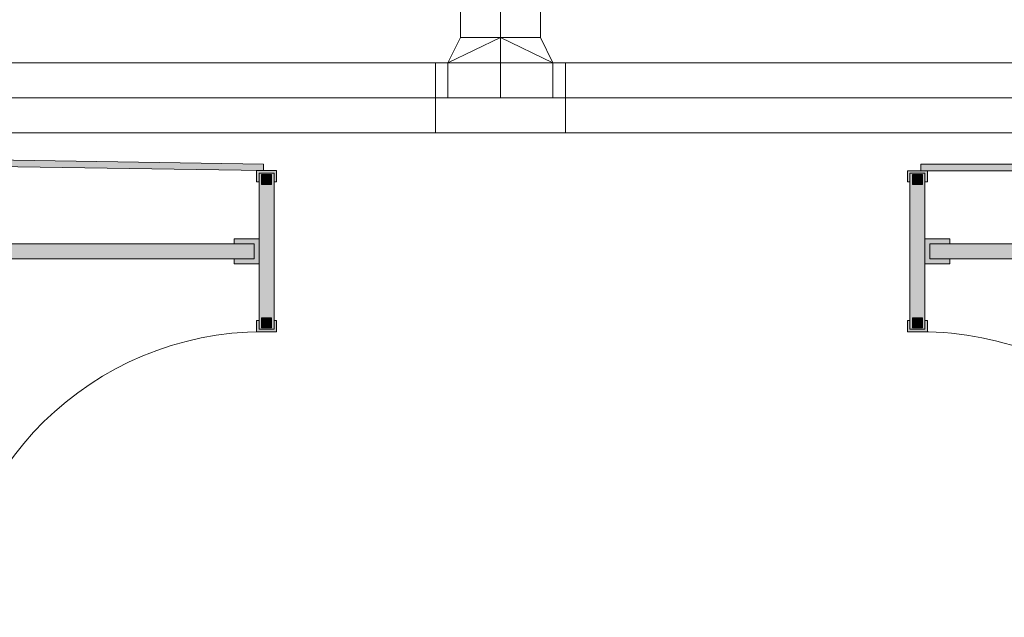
# Model space of a CAD drawing. Header units: metres. Extents: x -89 to 754, y -195 to 69.
# Tile 228 of 256: x 23.18 to 25.15, y 21.51 to 22.7. Entities that reach past the tile are written whole.
import ezdxf

# ---------------------------------------------------------------- set-up
doc = ezdxf.new("R2010")
doc.units = ezdxf.units.M
doc.header["$MEASUREMENT"] = 0
doc.linetypes.add('STRICHPUNKT2', pattern=[12.7, 6.35, -3.175, 0, -3.175])
doc.layers.add('70 Lüftung', color=7, linetype='Continuous')
doc.layers.add('Neubau_10 Wand innen', color=7, linetype='Continuous')

# ---------------------------------------------------------------- blocks, each defined once
blk = doc.blocks.new('WC-Trennwand - Nische - ACB_2')
at = {"layer": 'Neubau_10 Wand innen', "linetype": 'Continuous', "lineweight": 0, "true_color": 0xffffff}
for points in [[(1.9085, 0.025), (1.9085, 1.4975), (1.8785, 1.4975), (1.8785, 0.025)], [(2.054375, 0.0065), (2.067375, 0.0065), (2.067375, 0.6315), (2.054375, 0.6315)], [(1.8685, 0.015), (1.9185, 0.015), (1.9185, 0.065), (1.9085, 0.065), (1.9085, 0.025), (1.8785, 0.025), (1.8785, 0.065), (1.8685, 0.065)], [(1.732625, -0.02), (1.755125, -0.02), (1.755125, -0.015), (1.737625, -0.015), (1.737625, 0.015), (1.755125, 0.015), (1.755125, 0.02), (1.732625, 0.02)], [(2.054375, 0.02), (2.031875, 0.02), (2.031875, 0.015), (2.049375, 0.015), (2.049375, -0.015), (2.031875, -0.015), (2.031875, -0.02), (2.054375, -0.02)], [(1.737625, -0.015), (2.049375, -0.015), (2.049375, 0.015), (1.737625, 0.015)], [(1.740125, -0.01), (1.760125, -0.01), (1.760125, 0.01), (1.740125, 0.01)], [(2.026875, -0.01), (2.046875, -0.01), (2.046875, 0.01), (2.026875, 0.01)]]:
    blk.add_hatch(color=7, dxfattribs=at).paths.add_polyline_path(points)
at = {"layer": 'Neubau_10 Wand innen', "color": 253, "linetype": 'Continuous', "lineweight": 13, "true_color": 0x9f9f9f, "flags": 128}
for points in [[(1.9085, 0.025), (1.9085, 1.4975), (1.8785, 1.4975), (1.8785, 0.025)], [(2.054375, 0.0065), (2.067375, 0.0065), (2.067375, 0.6315), (2.054375, 0.6315)], [(1.8685, 0.015), (1.9185, 0.015), (1.9185, 0.065), (1.9085, 0.065), (1.9085, 0.025), (1.8785, 0.025), (1.8785, 0.065), (1.8685, 0.065)], [(1.732625, -0.02), (1.755125, -0.02), (1.755125, -0.015), (1.737625, -0.015), (1.737625, 0.015), (1.755125, 0.015), (1.755125, 0.02), (1.732625, 0.02)], [(2.054375, 0.02), (2.031875, 0.02), (2.031875, 0.015), (2.049375, 0.015), (2.049375, -0.015), (2.031875, -0.015), (2.031875, -0.02), (2.054375, -0.02)], [(1.737625, -0.015), (2.049375, -0.015), (2.049375, 0.015), (1.737625, 0.015)], [(1.740125, -0.01), (1.760125, -0.01), (1.760125, 0.01), (1.740125, 0.01)], [(2.026875, -0.01), (2.046875, -0.01), (2.046875, 0.01), (2.026875, 0.01)]]:
    blk.add_lwpolyline(points, close=True, dxfattribs=at)
at = {"layer": 'Neubau_10 Wand innen', "color": 253, "linetype": 'Continuous', "lineweight": 13, "true_color": 0x9f9f9f}
for centre in [(1.107625, 0.0065), (2.054375, 0.0065)]:
    blk.add_arc(centre, 0.625, 0, 90, dxfattribs=at)
blk = doc.blocks.new('WC-Trennwand - Nische - ACB_3')
at = {"layer": 'Neubau_10 Wand innen', "linetype": 'Continuous', "lineweight": 0, "true_color": 0xffffff}
for points in [[(1.909, 0.025), (1.909, 1.4975), (1.879, 1.4975), (1.879, 0.025)], [(2.055, 0.0065), (2.068, 0.0063), (2.0778, 0.6312), (2.0648, 0.6314)], [(1.869, 0.015), (1.919, 0.015), (1.919, 0.065), (1.909, 0.065), (1.909, 0.025), (1.879, 0.025), (1.879, 0.065), (1.869, 0.065)], [(1.733, -0.02), (1.7555, -0.02), (1.7555, -0.015), (1.738, -0.015), (1.738, 0.015), (1.7555, 0.015), (1.7555, 0.02), (1.733, 0.02)], [(2.055, 0.02), (2.0325, 0.02), (2.0325, 0.015), (2.05, 0.015), (2.05, -0.015), (2.0325, -0.015), (2.0325, -0.02), (2.055, -0.02)], [(1.738, -0.015), (2.05, -0.015), (2.05, 0.015), (1.738, 0.015)], [(1.7405, -0.01), (1.7605, -0.01), (1.7605, 0.01), (1.7405, 0.01)], [(2.0275, -0.01), (2.0475, -0.01), (2.0475, 0.01), (2.0275, 0.01)]]:
    blk.add_hatch(color=7, dxfattribs=at).paths.add_polyline_path(points)
at = {"layer": 'Neubau_10 Wand innen', "color": 253, "linetype": 'Continuous', "lineweight": 13, "true_color": 0x9f9f9f, "flags": 128}
for points in [[(1.909, 0.025), (1.909, 1.4975), (1.879, 1.4975), (1.879, 0.025)], [(2.055, 0.0065), (2.068, 0.0063), (2.0778, 0.6312), (2.0648, 0.6314)], [(1.869, 0.015), (1.919, 0.015), (1.919, 0.065), (1.909, 0.065), (1.909, 0.025), (1.879, 0.025), (1.879, 0.065), (1.869, 0.065)], [(1.733, -0.02), (1.7555, -0.02), (1.7555, -0.015), (1.738, -0.015), (1.738, 0.015), (1.7555, 0.015), (1.7555, 0.02), (1.733, 0.02)], [(2.055, 0.02), (2.0325, 0.02), (2.0325, 0.015), (2.05, 0.015), (2.05, -0.015), (2.0325, -0.015), (2.0325, -0.02), (2.055, -0.02)], [(1.738, -0.015), (2.05, -0.015), (2.05, 0.015), (1.738, 0.015)], [(1.7405, -0.01), (1.7605, -0.01), (1.7605, 0.01), (1.7405, 0.01)], [(2.0275, -0.01), (2.0475, -0.01), (2.0475, 0.01), (2.0275, 0.01)]]:
    blk.add_lwpolyline(points, close=True, dxfattribs=at)
at = {"layer": 'Neubau_10 Wand innen', "color": 253, "linetype": 'Continuous', "lineweight": 13, "true_color": 0x9f9f9f}
for centre in [(1.108, 0.0065), (2.055, 0.0065)]:
    blk.add_arc(centre, 0.625, 0, 89.1046, dxfattribs=at)

msp = doc.modelspace()

# ---------------------------------------------------------------- linework, layer by layer
at = {"layer": '70 Lüftung', "color": 2, "linetype": 'Continuous', "lineweight": 18}
for p, q in [((24.0616, 22.7625), (24.0616, 22.6675)), ((24.2216, 22.6675), (24.2216, 22.7625)), ((24.0616, 22.6675), (24.0366, 22.6175)), ((24.1416, 22.6675), (24.0366, 22.6175)), ((24.0723, 22.6675), (24.0616, 22.6675)), ((24.0616, 22.6675), (24.1085, 22.6675)), ((24.0723, 22.6675), (24.1016, 22.6675)), ((24.1016, 22.6675), (24.1416, 22.6675)), ((24.1085, 22.6675), (24.1747, 22.6675)), ((24.1416, 22.6675), (24.2466, 22.6175)), ((24.1416, 22.6675), (24.1816, 22.6675)), ((24.1747, 22.6675), (24.2216, 22.6675)), ((24.1816, 22.6675), (24.2109, 22.6675)), ((24.2109, 22.6675), (24.2216, 22.6675)), ((24.2216, 22.6675), (24.2466, 22.6175)), ((24.0116, 22.6175), (22.9596, 22.6175)), ((24.2716, 22.6175), (24.0116, 22.6175)), ((24.0116, 22.6175), (24.0116, 22.5765)), ((24.0116, 22.6175), (24.0116, 22.5765)), ((24.0366, 22.6175), (24.2466, 22.6175)), ((24.0366, 22.5475), (24.0366, 22.6175)), ((24.0366, 22.6151), (24.0366, 22.6175)), ((24.0366, 22.6081), (24.0366, 22.6151)), ((24.0366, 22.597), (24.0366, 22.6081)), ((24.2466, 22.5475), (24.2466, 22.6175)), ((24.2466, 22.6151), (24.2466, 22.6175)), ((24.2466, 22.6081), (24.2466, 22.6151)), ((24.2466, 22.597), (24.2466, 22.6081)), ((24.2716, 22.6175), (24.2716, 22.5765)), ((25.2941, 22.6175), (24.2716, 22.6175)), ((24.2716, 22.6175), (24.2716, 22.5765)), ((24.0366, 22.5825), (24.0366, 22.597)), ((24.0366, 22.5656), (24.0366, 22.5825)), ((24.2466, 22.5825), (24.2466, 22.597)), ((24.2466, 22.5656), (24.2466, 22.5825)), ((24.0116, 22.5765), (24.0116, 22.5185)), ((24.0116, 22.5765), (24.0116, 22.5185)), ((24.0366, 22.5475), (24.0366, 22.5656)), ((24.2466, 22.5475), (24.2466, 22.5656)), ((24.2716, 22.5765), (24.2716, 22.5185)), ((24.2716, 22.5765), (24.2716, 22.5185)), ((24.0366, 22.5475), (24.2466, 22.5475)), ((24.0116, 22.5185), (24.0116, 22.4775)), ((24.0116, 22.5185), (24.0116, 22.4775)), ((24.2716, 22.5185), (24.2716, 22.4775)), ((24.2716, 22.5185), (24.2716, 22.4775)), ((22.9596, 22.4775), (24.0116, 22.4775)), ((24.0116, 22.4775), (24.2716, 22.4775)), ((24.2716, 22.4775), (25.2941, 22.4775))]:
    msp.add_line(p, q, dxfattribs=at)
at = {"layer": '70 Lüftung', "color": 2, "linetype": 'STRICHPUNKT2', "lineweight": 18}
for p, q in [((24.1416, 22.6675), (24.1416, 22.7625)), ((24.1416, 22.5475), (24.1416, 22.6675)), ((24.0116, 22.5475), (22.9596, 22.5475)), ((24.0116, 22.5475), (24.2716, 22.5475)), ((25.2941, 22.5475), (24.2716, 22.5475))]:
    msp.add_line(p, q, dxfattribs=at)

# ---------------------------------------------------------------- block references
at = {"layer": 'Neubau_10 Wand innen', "color": 253, "linetype": 'Continuous', "lineweight": 13, "true_color": 0x9f9f9f, "rotation": 90}
msp.add_blockref('WC-Trennwand - Nische - ACB_3', (23.6746, 20.3468), dxfattribs=at)
at = {"layer": 'Neubau_10 Wand innen', "color": 253, "linetype": 'Continuous', "lineweight": 13, "true_color": 0x9f9f9f, "xscale": -1, "rotation": 270.0000000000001}
msp.add_blockref('WC-Trennwand - Nische - ACB_2', (24.9746, 20.3473), dxfattribs=at)

doc.saveas('drawing.dxf')
